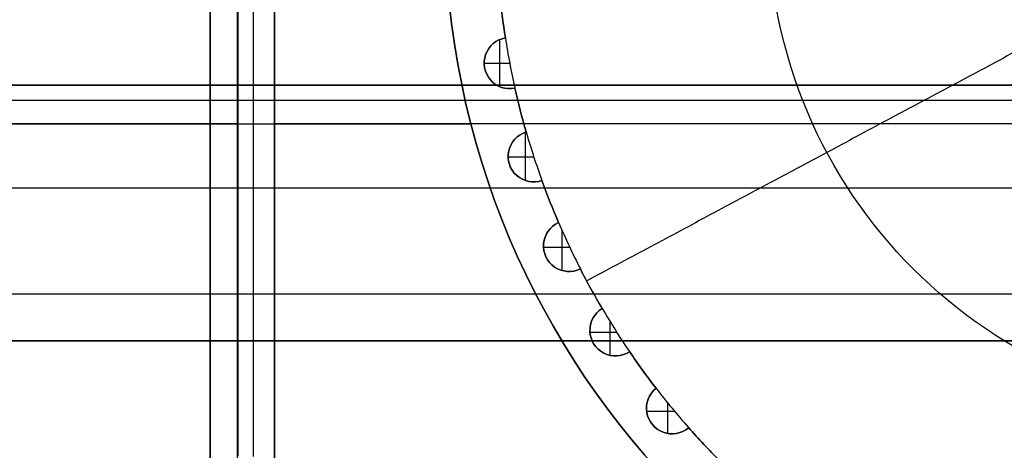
# Model space of a CAD drawing. Header units: millimetres. Extents: x -1649 to 240, y -242 to 238.
# Tile 29 of 256: x -390.73 to -371.46, y -6.44 to 1.98. Entities that reach past the tile are written whole.
import ezdxf

# ---------------------------------------------------------------- set-up
doc = ezdxf.new("R2010")
doc.units = ezdxf.units.MM
doc.layers.add('BOMBILLA', color=7, linetype='Continuous', true_color=0xfff700)
doc.layers.add('CABLE', color=7, linetype='Continuous', true_color=0x313030)

# ---------------------------------------------------------------- blocks, each defined once
blk = doc.blocks.new('DOME M 29914')
at = {"layer": 'CABLE'}
for centre, radius, start, end in [((-353.903, 5.745, 16.29), 16, 180, 360), ((-353.903, 5.745, 17.29), 16, 180, 0), ((-353.903, 5.745, 19.99), 16, 180, 360), ((-353.903, 5.745, 20.64), 16, 180, 0), ((-353.903, 5.745, 18.29), 16, 180, 360), ((-353.903, 5.745, 21.29), 16, 180, 360), ((-353.903, 5.745, 19.99), 16, 180, 360), ((-353.903, 5.745, 16.29), 16, 180, 360), ((-353.903, 5.745, 21.29), 15, 185.5099, 188.8901), ((-353.903, 5.745, 18.29), 15, 185.5099, 188.8901), ((-368.637, 2.934, 18.29), 0.5, 99.845, 281.755), ((-353.903, 5.745, 21.29), 15, 188.8901, 192.7099), ((-353.903, 5.745, 21.29), 15, 188.8901, 192.7099), ((-353.903, 5.745, 21.29), 15, 192.7099, 196.0901), ((-353.903, 5.745, 18.29), 15, 192.7099, 196.0901), ((-368.168, 1.11, 18.29), 0.5, 107.045, 288.955), ((-353.903, 5.745, 21.29), 15, 196.0901, 199.9099), ((-353.903, 5.745, 21.29), 15, 196.0901, 199.9099), ((-353.903, 5.745, 21.29), 15, 199.9099, 203.2901), ((-353.903, 5.745, 18.29), 15, 199.9099, 203.2901), ((-367.475, -0.642, 18.29), 0.5, 114.245, 296.155), ((-353.903, 5.745, 21.29), 15, 203.2901, 207.1099), ((-353.903, 5.745, 21.29), 15, 203.2901, 207.1099), ((-353.903, 5.745, 21.29), 15, 207.1099, 210.4901), ((-353.903, 5.745, 18.29), 15, 207.1099, 210.4901), ((-366.568, -2.293, 18.29), 0.5, 121.445, 303.355), ((-353.903, 5.745, 21.29), 15, 210.4901, 214.3099), ((-353.903, 5.745, 21.29), 15, 210.4901, 214.3099), ((-353.903, 5.745, 21.29), 15, 214.3099, 217.6901), ((-353.903, 5.745, 18.29), 15, 214.3099, 217.6901), ((-365.46, -3.817, 18.29), 0.5, 128.645, 310.555), ((-353.903, 5.745, 21.29), 15, 217.6901, 221.5099), ((-353.903, 5.745, 21.29), 15, 217.6901, 221.5099), ((-353.903, 5.745, 21.29), 15, 221.5099, 224.8901), ((-353.903, 5.745, 18.29), 15, 221.5099, 224.8901)]:
    blk.add_arc(centre, radius, start, end, dxfattribs=at)
at = {"layer": 'CABLE', "extrusion": (0, 0, -1)}
for centre, radius, start, end in [((353.903, 5.745, -18.29), 16, 180, 0), ((353.903, 5.745, -21.29), 16, 180, 0), ((353.903, 5.745, -25.29), 9.667, 180, 0), ((353.903, 5.745, -21.29), 15, 351.1099, 354.4901), ((353.903, 5.745, -19.79), 15, 351.1099, 354.4901), ((353.903, 5.745, -18.29), 15, 351.1099, 354.4901), ((368.637, 2.934, -18.29), 0.5, 258.245, 80.155), ((368.637, 2.934, -21.29), 0.5, 258.245, 80.155), ((368.637, 2.934, -19.79), 0.5, 258.245, 80.155), ((368.637, 2.934, -21.29), 0.5, 258.245, 80.155), ((353.903, 5.745, -21.29), 15, 343.9099, 347.2901), ((353.903, 5.745, -19.79), 15, 343.9099, 347.2901), ((353.903, 5.745, -18.29), 15, 343.9099, 347.2901), ((368.168, 1.11, -18.29), 0.5, 251.045, 72.955), ((368.168, 1.11, -21.29), 0.5, 251.045, 72.955), ((368.168, 1.11, -19.79), 0.5, 251.045, 72.955), ((368.168, 1.11, -21.29), 0.5, 251.045, 72.955), ((353.903, 5.745, -21.29), 15, 336.7099, 340.0901), ((353.903, 5.745, -19.79), 15, 336.7099, 340.0901), ((353.903, 5.745, -18.29), 15, 336.7099, 340.0901), ((367.475, -0.642, -18.29), 0.5, 243.845, 65.755), ((367.475, -0.642, -21.29), 0.5, 243.845, 65.755), ((367.475, -0.642, -19.79), 0.5, 243.845, 65.755), ((367.475, -0.642, -21.29), 0.5, 243.845, 65.755), ((353.903, 5.745, -21.29), 15, 329.5099, 332.8901), ((353.903, 5.745, -19.79), 15, 329.5099, 332.8901), ((353.903, 5.745, -18.29), 15, 329.5099, 332.8901), ((366.568, -2.293, -18.29), 0.5, 236.645, 58.555), ((366.568, -2.293, -21.29), 0.5, 236.645, 58.555), ((366.568, -2.293, -19.79), 0.5, 236.645, 58.555), ((366.568, -2.293, -21.29), 0.5, 236.645, 58.555), ((353.903, 5.745, -21.29), 15, 322.3099, 325.6901), ((353.903, 5.745, -19.79), 15, 322.3099, 325.6901), ((353.903, 5.745, -18.29), 15, 322.3099, 325.6901), ((365.46, -3.817, -18.29), 0.5, 229.445, 51.355), ((365.46, -3.817, -21.29), 0.5, 229.445, 51.355), ((365.46, -3.817, -19.79), 0.5, 229.445, 51.355), ((365.46, -3.817, -21.29), 0.5, 229.445, 51.355), ((353.903, 5.745, -21.29), 15, 315.1099, 318.4901), ((353.903, 5.745, -19.79), 15, 315.1099, 318.4901), ((353.903, 5.745, -18.29), 15, 315.1099, 318.4901)]:
    blk.add_arc(centre, radius, start, end, dxfattribs=at)
at = {"layer": 'CABLE', "extrusion": (0, 1, 0)}
blk.add_arc((373.244, 18.29, 1.745), 3, 65.2249, 90, dxfattribs=at)
at = {"layer": 'CABLE'}
for points in [[(-373.966, -13.664, 21.202), (-373.966, 17.154, 21.202)], [(-373.966, -6.356, -2.621), (-373.966, 17.154, -2.621)], [(-373.653, -4.763, 19.94), (-373.653, 17.061, 19.94)], [(-373.653, -4.763, -1.359), (-373.653, 17.061, -1.359)], [(-374.501, 16.72, 21.014), (-374.501, -13.231, 21.014)], [(-374.501, 16.72, 21.014), (-374.501, -13.231, 21.014)], [(-374.501, -6.431, -2.433), (-374.501, 16.72, -2.433)], [(-374.501, -6.431, -2.433), (-374.501, 16.72, -2.433)], [(-373.956, 16.72, 19.834), (-373.956, -4.756, 19.834)], [(-373.956, 16.72, 19.834), (-373.956, -4.756, 19.834)], [(-373.956, -4.756, -1.253), (-373.956, 16.72, -1.253)], [(-373.956, -4.756, -1.253), (-373.956, 16.72, -1.253)], [(-373.244, -13.255, 21.29), (-373.244, 16.745, 21.29)], [(-373.244, -13.255, 21.29), (-373.244, 16.745, 21.29)], [(-373.244, -4.81, 19.99), (-373.244, 16.745, 19.99)], [(-373.244, -4.81, 19.99), (-373.244, 16.745, 19.99)], [(-373.244, 16.745, -2.71), (-373.244, -6.447, -2.71)], [(-373.244, 16.745, -2.71), (-373.244, -6.447, -2.71)], [(-373.244, 16.745, -1.41), (-373.244, -4.81, -1.41)], [(-373.244, 16.745, -1.41), (-373.244, -4.81, -1.41)], [(-357.724, 3.702, 29.29), (-367.131, -1.326, 21.29)], [(-368.984, 3.294, 21.29), (-368.984, 3.294, 18.29)], [(-368.836, 3.393, 21.29), (-368.836, 2.475, 21.29)], [(-368.722, 3.427, 18.29), (-368.722, 3.427, 21.29)], [(-368.722, 3.427, 21.29), (-368.722, 3.427, 18.29)], [(-369.137, 2.93, 21.29), (-368.636, 2.93, 21.29)], [(-369.128, 2.84, 21.29), (-369.128, 2.84, 18.29)], [(-0.2, 2.5, 11.5), (-1565.2, 2.5, 11.5)], [(-1565.2, 2.5, 11.5), (-0.2, 2.5, 11.5)], [(-368.827, 2.472, 21.29), (-368.827, 2.472, 18.29)], [(-368.535, 2.445, 21.29), (-368.535, 2.445, 18.29)], [(-368.535, 2.445, 18.29), (-368.535, 2.445, 21.29)], [(-0.2, 2.205, 12.678), (-1565.2, 2.205, 12.678)], [(-0.2, 2.205, 10.322), (-1565.2, 2.205, 10.322)], [(-368.431, 2.014, 21.29), (-368.431, 2.014, 18.29)], [(-385.16, 1.745, 16.095), (-374.501, 1.745, 21.014)], [(-374.501, 1.745, -2.433), (-385.16, 1.745, 2.486)], [(-384.615, 1.745, 14.915), (-373.956, 1.745, 19.834)], [(-373.956, 1.745, -1.253), (-384.615, 1.745, 3.666)], [(-373.244, 1.745, 21.29), (-369.395, 1.745, 21.29)], [(-373.244, 1.745, 19.99), (-369.395, 1.745, 19.99)], [(-334.561, 1.745, -2.71), (-373.244, 1.745, -2.71)], [(-334.561, 1.745, -1.41), (-373.244, 1.745, -1.41)], [(-368.337, 1.58, 21.29), (-368.337, 0.639, 21.29)], [(-368.315, 1.588, 18.29), (-368.315, 1.588, 21.29)], [(-368.315, 1.588, 21.29), (-368.315, 1.588, 18.29)], [(-368.558, 1.423, 21.29), (-368.558, 1.423, 18.29)], [(-368.668, 1.099, 21.29), (-368.165, 1.099, 21.29)], [(-368.644, 0.955, 21.29), (-368.644, 0.955, 18.29)], [(-368.299, 0.627, 21.29), (-368.299, 0.627, 18.29)], [(-368.006, 0.637, 21.29), (-368.006, 0.637, 18.29)], [(-368.006, 0.637, 18.29), (-368.006, 0.637, 21.29)], [(-0.2, 0.488, 13.952), (-1565.2, 0.488, 13.952)], [(-0.2, 0.488, 9.048), (-1565.2, 0.488, 9.048)], [(-367.849, 0.223, 21.29), (-367.849, 0.223, 18.29)], [(-367.68, -0.186, 18.29), (-367.68, -0.186, 21.29)], [(-367.68, -0.186, 21.29), (-367.68, -0.186, 18.29)], [(-367.901, -0.38, 21.29), (-367.901, -0.38, 18.29)], [(-367.615, -0.336, 21.29), (-367.615, -1.122, 21.29)], [(-367.975, -0.664, 21.29), (-367.465, -0.664, 21.29)], [(-367.927, -0.855, 21.29), (-367.927, -0.855, 18.29)], [(-367.544, -1.137, 21.29), (-367.544, -1.137, 18.29)], [(-367.255, -1.091, 21.29), (-367.255, -1.091, 18.29)], [(-367.255, -1.091, 18.29), (-367.255, -1.091, 21.29)], [(-367.047, -1.481, 21.29), (-367.047, -1.481, 18.29)], [(-0.2, -1.586, 13.433), (-1565.2, -1.586, 13.433)], [(-0.2, -1.586, 9.567), (-1565.2, -1.586, 9.567)], [(-366.828, -1.866, 18.29), (-366.828, -1.866, 21.29)], [(-366.828, -1.866, 21.29), (-366.828, -1.866, 18.29)], [(-367.023, -2.086, 21.29), (-367.023, -2.086, 18.29)], [(-366.68, -2.112, 21.29), (-366.68, -2.78, 21.29)], [(-1565.2, -2.5, 11.5), (-0.2, -2.5, 11.5)], [(-0.2, -2.5, 11.5), (-1565.2, -2.5, 11.5)], [(-367.066, -2.329, 21.29), (-366.544, -2.329, 21.29)], [(-366.99, -2.56, 21.29), (-366.99, -2.56, 18.29)], [(-366.574, -2.793, 21.29), (-366.574, -2.793, 18.29)], [(-366.293, -2.71, 21.29), (-366.293, -2.71, 18.29)], [(-366.293, -2.71, 18.29), (-366.293, -2.71, 21.29)], [(-366.038, -3.072, 21.29), (-366.038, -3.072, 18.29)], [(-365.773, -3.426, 18.29), (-365.773, -3.426, 21.29)], [(-365.773, -3.426, 21.29), (-365.773, -3.426, 18.29)], [(-365.938, -3.668, 21.29), (-365.938, -3.668, 18.29)], [(-365.548, -3.71, 21.29), (-365.548, -4.309, 21.29)], [(-365.957, -3.871, 21.29), (-365.415, -3.871, 21.29)], [(-365.846, -4.135, 21.29), (-365.846, -4.135, 18.29)], [(-365.135, -4.196, 21.29), (-365.135, -4.196, 18.29)], [(-365.135, -4.196, 18.29), (-365.135, -4.196, 21.29)], [(-365.404, -4.313, 21.29), (-365.404, -4.313, 18.29)], [(-364.837, -4.523, 21.29), (-364.837, -4.523, 18.29)]]:
    blk.add_open_spline(points, degree=1, dxfattribs=at)

msp = doc.modelspace()

# ---------------------------------------------------------------- block references
at = {"layer": 'BOMBILLA'}
msp.add_blockref('DOME M 29914', (-12.5, -1.799, 2.712), dxfattribs=at)

doc.saveas('drawing.dxf')
